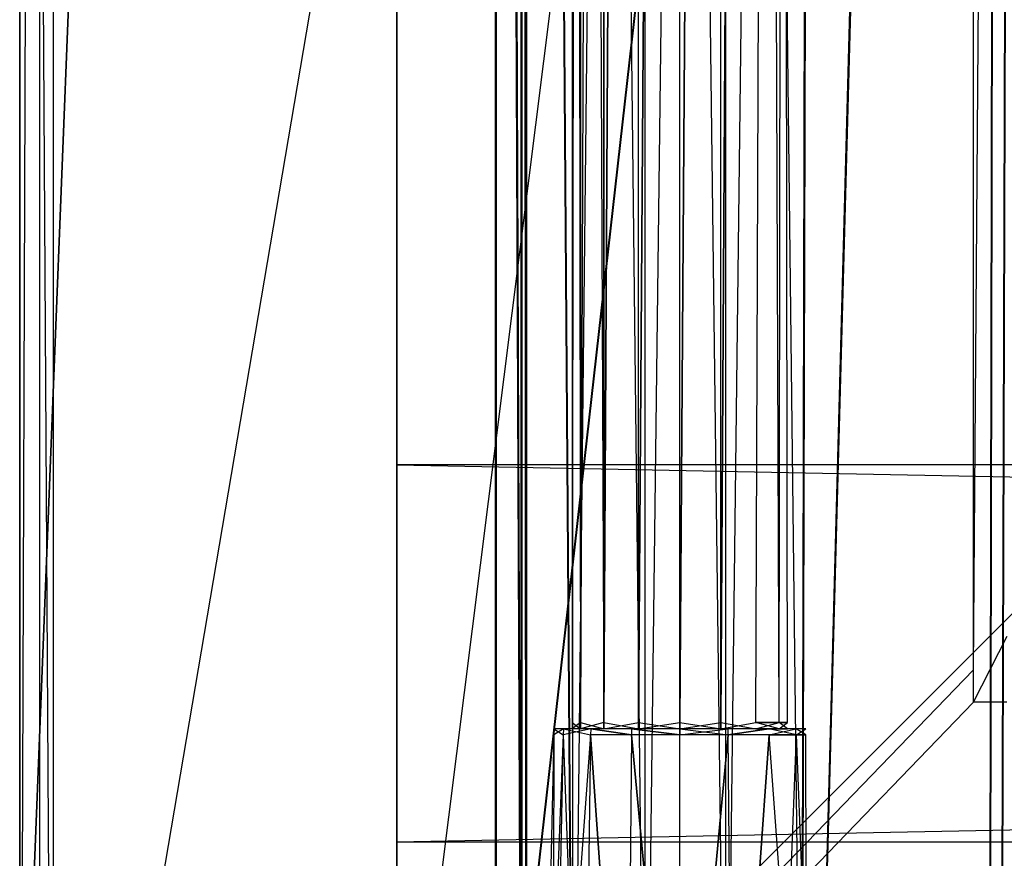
# Model space of a CAD drawing. Extents: x -1 to 0, y -0.5 to 0.
# Tile 2 of 28: x -1 to -0.9504, y -0.4598 to -0.4176. Entities that reach past the tile are written whole.
import ezdxf

# ---------------------------------------------------------------- set-up
doc = ezdxf.new("R2010")
doc.units = 0
for name, color, linetype in [('L11_DRAWERBOX_LEGATO_REL_7_X_13', 7, 'CONTINUOUS'), ('L13_DRAWERBOX_LEGATO_REL_5_X_36', 7, 'CONTINUOUS'), ('L19_KORPUS_LEGATO_SE_X_190__Y_4', 7, 'CONTINUOUS'), ('L1_DRAWERBOX_LEGATO_SIP_7_X_365', 7, 'CONTINUOUS'), ('L20_KORPUS_LEGATO_BO_X_9620__Y_', 7, 'CONTINUOUS'), ('L22_KORPUS_LEGATO_3_N_B12700___', 7, 'CONTINUOUS'), ('L27_KORPUS_LEGATO_TV_X_9620__Y_', 7, 'CONTINUOUS'), ('L9_PLATTE_LEGATO_N_B12700__0___', 7, 'CONTINUOUS')]:
    doc.layers.add(name, color=color, linetype=linetype)

msp = doc.modelspace()

# ---------------------------------------------------------------- linework, layer by layer
at = {"layer": 'L11_DRAWERBOX_LEGATO_REL_7_X_13', "color": 8}
for points, invisible_edges in [([(-0.971757, -0.452987, 0.168674), (-0.972169, -0.143025, 0.1666), (-0.972169, -0.452987, 0.1666), (-0.971757, -0.452987, 0.168674)], 13), ([(-0.972169, -0.143025, 0.1666), (-0.971757, -0.452987, 0.168674), (-0.971757, -0.143025, 0.168674), (-0.972169, -0.143025, 0.1666)], 14), ([(-0.972169, -0.452987, 0.1666), (-0.971757, -0.143025, 0.164526), (-0.971757, -0.452987, 0.164526), (-0.972169, -0.452987, 0.1666)], 13), ([(-0.971757, -0.143025, 0.164526), (-0.972169, -0.452987, 0.1666), (-0.972169, -0.143025, 0.1666), (-0.971757, -0.143025, 0.164526)], 14), ([(-0.970582, -0.452987, 0.170432), (-0.971757, -0.143025, 0.168674), (-0.971757, -0.452987, 0.168674), (-0.970582, -0.452987, 0.170432)], 13), ([(-0.971757, -0.143025, 0.168674), (-0.970582, -0.452987, 0.170432), (-0.970582, -0.143025, 0.170432), (-0.971757, -0.143025, 0.168674)], 14), ([(-0.971757, -0.452987, 0.164526), (-0.970582, -0.143025, 0.162768), (-0.970582, -0.452987, 0.162768), (-0.971757, -0.452987, 0.164526)], 13), ([(-0.970582, -0.143025, 0.162768), (-0.971757, -0.452987, 0.164526), (-0.971757, -0.143025, 0.164526), (-0.970582, -0.143025, 0.162768)], 14), ([(-0.970582, -0.452987, 0.170432), (-0.968824, -0.143025, 0.171607), (-0.970582, -0.143025, 0.170432), (-0.970582, -0.452987, 0.170432)], 13), ([(-0.968824, -0.143025, 0.171607), (-0.970582, -0.452987, 0.170432), (-0.968824, -0.452987, 0.171607), (-0.968824, -0.143025, 0.171607)], 14), ([(-0.968824, -0.143025, 0.161593), (-0.970582, -0.452987, 0.162768), (-0.970582, -0.143025, 0.162768), (-0.968824, -0.143025, 0.161593)], 13), ([(-0.970582, -0.452987, 0.162768), (-0.968824, -0.143025, 0.161593), (-0.968824, -0.452987, 0.161593), (-0.970582, -0.452987, 0.162768)], 14), ([(-0.968824, -0.452987, 0.171607), (-0.96675, -0.143025, 0.172019), (-0.968824, -0.143025, 0.171607), (-0.968824, -0.452987, 0.171607)], 13), ([(-0.96675, -0.143025, 0.172019), (-0.968824, -0.452987, 0.171607), (-0.96675, -0.452987, 0.172019), (-0.96675, -0.143025, 0.172019)], 14), ([(-0.96675, -0.143025, 0.161181), (-0.968824, -0.452987, 0.161593), (-0.968824, -0.143025, 0.161593), (-0.96675, -0.143025, 0.161181)], 13), ([(-0.968824, -0.452987, 0.161593), (-0.96675, -0.143025, 0.161181), (-0.96675, -0.452987, 0.161181), (-0.968824, -0.452987, 0.161593)], 14), ([(-0.964676, -0.143025, 0.161593), (-0.96675, -0.452987, 0.161181), (-0.96675, -0.143025, 0.161181), (-0.964676, -0.143025, 0.161593)], 13), ([(-0.96675, -0.452987, 0.161181), (-0.964676, -0.143025, 0.161593), (-0.964676, -0.452987, 0.161593), (-0.96675, -0.452987, 0.161181)], 14), ([(-0.96675, -0.452987, 0.172019), (-0.964676, -0.143025, 0.171607), (-0.96675, -0.143025, 0.172019), (-0.96675, -0.452987, 0.172019)], 13), ([(-0.964676, -0.143025, 0.171607), (-0.96675, -0.452987, 0.172019), (-0.964676, -0.452987, 0.171607), (-0.964676, -0.143025, 0.171607)], 14), ([(-0.962918, -0.143025, 0.162768), (-0.964676, -0.452987, 0.161593), (-0.964676, -0.143025, 0.161593), (-0.962918, -0.143025, 0.162768)], 13), ([(-0.964676, -0.452987, 0.161593), (-0.962918, -0.143025, 0.162768), (-0.962918, -0.452987, 0.162768), (-0.964676, -0.452987, 0.161593)], 14), ([(-0.964676, -0.452987, 0.171607), (-0.962918, -0.143025, 0.170432), (-0.964676, -0.143025, 0.171607), (-0.964676, -0.452987, 0.171607)], 13), ([(-0.962918, -0.143025, 0.170432), (-0.964676, -0.452987, 0.171607), (-0.962918, -0.452987, 0.170432), (-0.962918, -0.143025, 0.170432)], 14), ([(-0.962918, -0.143025, 0.162768), (-0.961743, -0.452987, 0.164526), (-0.962918, -0.452987, 0.162768), (-0.962918, -0.143025, 0.162768)], 13), ([(-0.961743, -0.452987, 0.164526), (-0.962918, -0.143025, 0.162768), (-0.961743, -0.143025, 0.164526), (-0.961743, -0.452987, 0.164526)], 14), ([(-0.961743, -0.143025, 0.168674), (-0.962918, -0.452987, 0.170432), (-0.961743, -0.452987, 0.168674), (-0.961743, -0.143025, 0.168674)], 13), ([(-0.962918, -0.452987, 0.170432), (-0.961743, -0.143025, 0.168674), (-0.962918, -0.143025, 0.170432), (-0.962918, -0.452987, 0.170432)], 14), ([(-0.961743, -0.143025, 0.164526), (-0.961331, -0.452987, 0.1666), (-0.961743, -0.452987, 0.164526), (-0.961743, -0.143025, 0.164526)], 13), ([(-0.961331, -0.452987, 0.1666), (-0.961743, -0.143025, 0.164526), (-0.961331, -0.143025, 0.1666), (-0.961331, -0.452987, 0.1666)], 14), ([(-0.961331, -0.143025, 0.1666), (-0.961743, -0.452987, 0.168674), (-0.961331, -0.452987, 0.1666), (-0.961331, -0.143025, 0.1666)], 13), ([(-0.961743, -0.452987, 0.168674), (-0.961331, -0.143025, 0.1666), (-0.961743, -0.143025, 0.168674), (-0.961743, -0.452987, 0.168674)], 14), ([(-0.972169, -0.4533, 0.1666), (-0.971757, -0.452987, 0.164526), (-0.971757, -0.4533, 0.164526), (-0.972169, -0.4533, 0.1666)], 13), ([(-0.971757, -0.452987, 0.164526), (-0.972169, -0.4533, 0.1666), (-0.972169, -0.452987, 0.1666), (-0.971757, -0.452987, 0.164526)], 14), ([(-0.971757, -0.4533, 0.168674), (-0.972169, -0.452987, 0.1666), (-0.972169, -0.4533, 0.1666), (-0.971757, -0.4533, 0.168674)], 13), ([(-0.972169, -0.452987, 0.1666), (-0.971757, -0.4533, 0.168674), (-0.971757, -0.452987, 0.168674), (-0.972169, -0.452987, 0.1666)], 14), ([(-0.971757, -0.4533, 0.164526), (-0.970582, -0.452987, 0.162768), (-0.970582, -0.4533, 0.162768), (-0.971757, -0.4533, 0.164526)], 13), ([(-0.970582, -0.452987, 0.162768), (-0.971757, -0.4533, 0.164526), (-0.971757, -0.452987, 0.164526), (-0.970582, -0.452987, 0.162768)], 14), ([(-0.970582, -0.4533, 0.170432), (-0.971757, -0.452987, 0.168674), (-0.971757, -0.4533, 0.168674), (-0.970582, -0.4533, 0.170432)], 13), ([(-0.971757, -0.452987, 0.168674), (-0.970582, -0.4533, 0.170432), (-0.970582, -0.452987, 0.170432), (-0.971757, -0.452987, 0.168674)], 14), ([(-0.968824, -0.452987, 0.161593), (-0.970582, -0.4533, 0.162768), (-0.970582, -0.452987, 0.162768), (-0.968824, -0.452987, 0.161593)], 13), ([(-0.970582, -0.4533, 0.162768), (-0.968824, -0.452987, 0.161593), (-0.968824, -0.4533, 0.161593), (-0.970582, -0.4533, 0.162768)], 14), ([(-0.968824, -0.4533, 0.171607), (-0.970582, -0.452987, 0.170432), (-0.970582, -0.4533, 0.170432), (-0.968824, -0.4533, 0.171607)], 13), ([(-0.970582, -0.452987, 0.170432), (-0.968824, -0.4533, 0.171607), (-0.968824, -0.452987, 0.171607), (-0.970582, -0.452987, 0.170432)], 14), ([(-0.96675, -0.452987, 0.161181), (-0.968824, -0.4533, 0.161593), (-0.968824, -0.452987, 0.161593), (-0.96675, -0.452987, 0.161181)], 13), ([(-0.968824, -0.4533, 0.161593), (-0.96675, -0.452987, 0.161181), (-0.96675, -0.4533, 0.161181), (-0.968824, -0.4533, 0.161593)], 14), ([(-0.96675, -0.4533, 0.172019), (-0.968824, -0.452987, 0.171607), (-0.968824, -0.4533, 0.171607), (-0.96675, -0.4533, 0.172019)], 13), ([(-0.968824, -0.452987, 0.171607), (-0.96675, -0.4533, 0.172019), (-0.96675, -0.452987, 0.172019), (-0.968824, -0.452987, 0.171607)], 14), ([(-0.964676, -0.4533, 0.171607), (-0.96675, -0.452987, 0.172019), (-0.96675, -0.4533, 0.172019), (-0.964676, -0.4533, 0.171607)], 13), ([(-0.96675, -0.452987, 0.172019), (-0.964676, -0.4533, 0.171607), (-0.964676, -0.452987, 0.171607), (-0.96675, -0.452987, 0.172019)], 14), ([(-0.964676, -0.452987, 0.161593), (-0.96675, -0.4533, 0.161181), (-0.96675, -0.452987, 0.161181), (-0.964676, -0.452987, 0.161593)], 13), ([(-0.96675, -0.4533, 0.161181), (-0.964676, -0.452987, 0.161593), (-0.964676, -0.4533, 0.161593), (-0.96675, -0.4533, 0.161181)], 14), ([(-0.962918, -0.4533, 0.170432), (-0.964676, -0.452987, 0.171607), (-0.964676, -0.4533, 0.171607), (-0.962918, -0.4533, 0.170432)], 13), ([(-0.964676, -0.452987, 0.171607), (-0.962918, -0.4533, 0.170432), (-0.962918, -0.452987, 0.170432), (-0.964676, -0.452987, 0.171607)], 14), ([(-0.962918, -0.452987, 0.162768), (-0.964676, -0.4533, 0.161593), (-0.964676, -0.452987, 0.161593), (-0.962918, -0.452987, 0.162768)], 13), ([(-0.964676, -0.4533, 0.161593), (-0.962918, -0.452987, 0.162768), (-0.962918, -0.4533, 0.162768), (-0.964676, -0.4533, 0.161593)], 14), ([(-0.961743, -0.452987, 0.168674), (-0.962918, -0.4533, 0.170432), (-0.961743, -0.4533, 0.168674), (-0.961743, -0.452987, 0.168674)], 13), ([(-0.962918, -0.4533, 0.170432), (-0.961743, -0.452987, 0.168674), (-0.962918, -0.452987, 0.170432), (-0.962918, -0.4533, 0.170432)], 14), ([(-0.962918, -0.452987, 0.162768), (-0.961743, -0.4533, 0.164526), (-0.962918, -0.4533, 0.162768), (-0.962918, -0.452987, 0.162768)], 13), ([(-0.961743, -0.4533, 0.164526), (-0.962918, -0.452987, 0.162768), (-0.961743, -0.452987, 0.164526), (-0.961743, -0.4533, 0.164526)], 14), ([(-0.961331, -0.452987, 0.1666), (-0.961743, -0.4533, 0.168674), (-0.961331, -0.4533, 0.1666), (-0.961331, -0.452987, 0.1666)], 13), ([(-0.961743, -0.4533, 0.168674), (-0.961331, -0.452987, 0.1666), (-0.961743, -0.452987, 0.168674), (-0.961743, -0.4533, 0.168674)], 14), ([(-0.961743, -0.452987, 0.164526), (-0.961331, -0.4533, 0.1666), (-0.961743, -0.4533, 0.164526), (-0.961743, -0.452987, 0.164526)], 13), ([(-0.961331, -0.4533, 0.1666), (-0.961743, -0.452987, 0.164526), (-0.961331, -0.452987, 0.1666), (-0.961331, -0.4533, 0.1666)], 14), ([(-0.973159, -0.4798, 0.169255), (-0.973103, -0.453606, 0.1666), (-0.973687, -0.4798, 0.1666), (-0.973159, -0.4798, 0.169255)], 13), ([(-0.973687, -0.4798, 0.1666), (-0.97262, -0.453606, 0.164169), (-0.973159, -0.4798, 0.163945), (-0.973687, -0.4798, 0.1666)], 13), ([(-0.97262, -0.453606, 0.164169), (-0.973687, -0.4798, 0.1666), (-0.973103, -0.453606, 0.1666), (-0.97262, -0.453606, 0.164169)], 14), ([(-0.973103, -0.453606, 0.1666), (-0.973159, -0.4798, 0.169255), (-0.97262, -0.453606, 0.169031), (-0.973103, -0.453606, 0.1666)], 14), ([(-0.971655, -0.4798, 0.171505), (-0.97262, -0.453606, 0.169031), (-0.973159, -0.4798, 0.169255), (-0.971655, -0.4798, 0.171505)], 13), ([(-0.973159, -0.4798, 0.163945), (-0.971242, -0.453606, 0.162107), (-0.971655, -0.4798, 0.161695), (-0.973159, -0.4798, 0.163945)], 13), ([(-0.971242, -0.453606, 0.162107), (-0.973159, -0.4798, 0.163945), (-0.97262, -0.453606, 0.164169), (-0.971242, -0.453606, 0.162107)], 14), ([(-0.973103, -0.453606, 0.1666), (-0.972613, -0.4533, 0.164171), (-0.97262, -0.453606, 0.164169), (-0.973103, -0.453606, 0.1666)], 13), ([(-0.972613, -0.4533, 0.164171), (-0.973103, -0.453606, 0.1666), (-0.973097, -0.4533, 0.1666), (-0.972613, -0.4533, 0.164171)], 14), ([(-0.97262, -0.453606, 0.169031), (-0.973097, -0.4533, 0.1666), (-0.973103, -0.453606, 0.1666), (-0.97262, -0.453606, 0.169031)], 13), ([(-0.973097, -0.4533, 0.1666), (-0.971757, -0.4533, 0.164526), (-0.972613, -0.4533, 0.164171), (-0.973097, -0.4533, 0.1666)], 13), ([(-0.971757, -0.4533, 0.164526), (-0.973097, -0.4533, 0.1666), (-0.972169, -0.4533, 0.1666), (-0.971757, -0.4533, 0.164526)], 14), ([(-0.972613, -0.4533, 0.169029), (-0.972169, -0.4533, 0.1666), (-0.973097, -0.4533, 0.1666), (-0.972613, -0.4533, 0.169029)], 13), ([(-0.973097, -0.4533, 0.1666), (-0.97262, -0.453606, 0.169031), (-0.972613, -0.4533, 0.169029), (-0.973097, -0.4533, 0.1666)], 14), ([(-0.97262, -0.453606, 0.164169), (-0.971238, -0.4533, 0.162112), (-0.971242, -0.453606, 0.162107), (-0.97262, -0.453606, 0.164169)], 13), ([(-0.971238, -0.4533, 0.162112), (-0.97262, -0.453606, 0.164169), (-0.972613, -0.4533, 0.164171), (-0.971238, -0.4533, 0.162112)], 14), ([(-0.971242, -0.453606, 0.171093), (-0.972613, -0.4533, 0.169029), (-0.97262, -0.453606, 0.169031), (-0.971242, -0.453606, 0.171093)], 13), ([(-0.97262, -0.453606, 0.169031), (-0.971655, -0.4798, 0.171505), (-0.971242, -0.453606, 0.171093), (-0.97262, -0.453606, 0.169031)], 14), ([(-0.972613, -0.4533, 0.169029), (-0.970582, -0.4533, 0.170432), (-0.971757, -0.4533, 0.168674), (-0.972613, -0.4533, 0.169029)], 13), ([(-0.970582, -0.4533, 0.170432), (-0.972613, -0.4533, 0.169029), (-0.971238, -0.4533, 0.171088), (-0.970582, -0.4533, 0.170432)], 14), ([(-0.972613, -0.4533, 0.164171), (-0.970582, -0.4533, 0.162768), (-0.971238, -0.4533, 0.162112), (-0.972613, -0.4533, 0.164171)], 13), ([(-0.970582, -0.4533, 0.162768), (-0.972613, -0.4533, 0.164171), (-0.971757, -0.4533, 0.164526), (-0.970582, -0.4533, 0.162768)], 14), ([(-0.972169, -0.4533, 0.1666), (-0.972613, -0.4533, 0.169029), (-0.971757, -0.4533, 0.168674), (-0.972169, -0.4533, 0.1666)], 14), ([(-0.972613, -0.4533, 0.169029), (-0.971242, -0.453606, 0.171093), (-0.971238, -0.4533, 0.171088), (-0.972613, -0.4533, 0.169029)], 14), ([(-0.969405, -0.4798, 0.173009), (-0.971242, -0.453606, 0.171093), (-0.971655, -0.4798, 0.171505), (-0.969405, -0.4798, 0.173009)], 13), ([(-0.971242, -0.453606, 0.162107), (-0.969405, -0.4798, 0.160191), (-0.971655, -0.4798, 0.161695), (-0.971242, -0.453606, 0.162107)], 13), ([(-0.971238, -0.4533, 0.162112), (-0.969181, -0.453606, 0.16073), (-0.971242, -0.453606, 0.162107), (-0.971238, -0.4533, 0.162112)], 13), ([(-0.969181, -0.453606, 0.17247), (-0.971238, -0.4533, 0.171088), (-0.971242, -0.453606, 0.171093), (-0.969181, -0.453606, 0.17247)], 13), ([(-0.971242, -0.453606, 0.171093), (-0.969405, -0.4798, 0.173009), (-0.969181, -0.453606, 0.17247), (-0.971242, -0.453606, 0.171093)], 14), ([(-0.969405, -0.4798, 0.160191), (-0.971242, -0.453606, 0.162107), (-0.969181, -0.453606, 0.16073), (-0.969405, -0.4798, 0.160191)], 14), ([(-0.971238, -0.4533, 0.171088), (-0.968824, -0.4533, 0.171607), (-0.970582, -0.4533, 0.170432), (-0.971238, -0.4533, 0.171088)], 13), ([(-0.968824, -0.4533, 0.171607), (-0.971238, -0.4533, 0.171088), (-0.969179, -0.4533, 0.172464), (-0.968824, -0.4533, 0.171607)], 14), ([(-0.971238, -0.4533, 0.162112), (-0.968824, -0.4533, 0.161593), (-0.969179, -0.4533, 0.160736), (-0.971238, -0.4533, 0.162112)], 13), ([(-0.968824, -0.4533, 0.161593), (-0.971238, -0.4533, 0.162112), (-0.970582, -0.4533, 0.162768), (-0.968824, -0.4533, 0.161593)], 14), ([(-0.969181, -0.453606, 0.16073), (-0.971238, -0.4533, 0.162112), (-0.969179, -0.4533, 0.160736), (-0.969181, -0.453606, 0.16073)], 14), ([(-0.971238, -0.4533, 0.171088), (-0.969181, -0.453606, 0.17247), (-0.969179, -0.4533, 0.172464), (-0.971238, -0.4533, 0.171088)], 14), ([(-0.969181, -0.453606, 0.16073), (-0.96675, -0.4798, 0.159663), (-0.969405, -0.4798, 0.160191), (-0.969181, -0.453606, 0.16073)], 13), ([(-0.96675, -0.4798, 0.173537), (-0.969181, -0.453606, 0.17247), (-0.969405, -0.4798, 0.173009), (-0.96675, -0.4798, 0.173537)], 13), ([(-0.96675, -0.453606, 0.172953), (-0.969179, -0.4533, 0.172464), (-0.969181, -0.453606, 0.17247), (-0.96675, -0.453606, 0.172953)], 13), ([(-0.969179, -0.4533, 0.160736), (-0.96675, -0.453606, 0.160247), (-0.969181, -0.453606, 0.16073), (-0.969179, -0.4533, 0.160736)], 13), ([(-0.96675, -0.4798, 0.159663), (-0.969181, -0.453606, 0.16073), (-0.96675, -0.453606, 0.160247), (-0.96675, -0.4798, 0.159663)], 14), ([(-0.969181, -0.453606, 0.17247), (-0.96675, -0.4798, 0.173537), (-0.96675, -0.453606, 0.172953), (-0.969181, -0.453606, 0.17247)], 14), ([(-0.969179, -0.4533, 0.160736), (-0.96675, -0.4533, 0.161181), (-0.96675, -0.4533, 0.160253), (-0.969179, -0.4533, 0.160736)], 13), ([(-0.96675, -0.4533, 0.161181), (-0.969179, -0.4533, 0.160736), (-0.968824, -0.4533, 0.161593), (-0.96675, -0.4533, 0.161181)], 14), ([(-0.969179, -0.4533, 0.172464), (-0.96675, -0.4533, 0.172019), (-0.968824, -0.4533, 0.171607), (-0.969179, -0.4533, 0.172464)], 13), ([(-0.96675, -0.4533, 0.172019), (-0.969179, -0.4533, 0.172464), (-0.96675, -0.4533, 0.172947), (-0.96675, -0.4533, 0.172019)], 14), ([(-0.969179, -0.4533, 0.172464), (-0.96675, -0.453606, 0.172953), (-0.96675, -0.4533, 0.172947), (-0.969179, -0.4533, 0.172464)], 14), ([(-0.96675, -0.453606, 0.160247), (-0.969179, -0.4533, 0.160736), (-0.96675, -0.4533, 0.160253), (-0.96675, -0.453606, 0.160247)], 14), ([(-0.96675, -0.4533, 0.161181), (-0.964321, -0.4533, 0.160736), (-0.96675, -0.4533, 0.160253), (-0.96675, -0.4533, 0.161181)], 13), ([(-0.964321, -0.4533, 0.160736), (-0.96675, -0.4533, 0.161181), (-0.964676, -0.4533, 0.161593), (-0.964321, -0.4533, 0.160736)], 14), ([(-0.96675, -0.4533, 0.172019), (-0.964321, -0.4533, 0.172464), (-0.964676, -0.4533, 0.171607), (-0.96675, -0.4533, 0.172019)], 13), ([(-0.964321, -0.4533, 0.172464), (-0.96675, -0.4533, 0.172019), (-0.96675, -0.4533, 0.172947), (-0.964321, -0.4533, 0.172464)], 14), ([(-0.964318, -0.453606, 0.17247), (-0.96675, -0.4533, 0.172947), (-0.96675, -0.453606, 0.172953), (-0.964318, -0.453606, 0.17247)], 13), ([(-0.96675, -0.4533, 0.172947), (-0.964318, -0.453606, 0.17247), (-0.964321, -0.4533, 0.172464), (-0.96675, -0.4533, 0.172947)], 14), ([(-0.964321, -0.4533, 0.160736), (-0.96675, -0.453606, 0.160247), (-0.96675, -0.4533, 0.160253), (-0.964321, -0.4533, 0.160736)], 13), ([(-0.96675, -0.453606, 0.160247), (-0.964321, -0.4533, 0.160736), (-0.964318, -0.453606, 0.16073), (-0.96675, -0.453606, 0.160247)], 14), ([(-0.964318, -0.453606, 0.16073), (-0.96675, -0.4798, 0.159663), (-0.96675, -0.453606, 0.160247), (-0.964318, -0.453606, 0.16073)], 13), ([(-0.96675, -0.4798, 0.159663), (-0.964318, -0.453606, 0.16073), (-0.964095, -0.4798, 0.160191), (-0.96675, -0.4798, 0.159663)], 14), ([(-0.96675, -0.4798, 0.173537), (-0.964318, -0.453606, 0.17247), (-0.96675, -0.453606, 0.172953), (-0.96675, -0.4798, 0.173537)], 13), ([(-0.964318, -0.453606, 0.17247), (-0.96675, -0.4798, 0.173537), (-0.964095, -0.4798, 0.173009), (-0.964318, -0.453606, 0.17247)], 14), ([(-0.964676, -0.4533, 0.161593), (-0.962262, -0.4533, 0.162112), (-0.964321, -0.4533, 0.160736), (-0.964676, -0.4533, 0.161593)], 13), ([(-0.962262, -0.4533, 0.162112), (-0.964676, -0.4533, 0.161593), (-0.962918, -0.4533, 0.162768), (-0.962262, -0.4533, 0.162112)], 14), ([(-0.964676, -0.4533, 0.171607), (-0.962262, -0.4533, 0.171088), (-0.962918, -0.4533, 0.170432), (-0.964676, -0.4533, 0.171607)], 13), ([(-0.962262, -0.4533, 0.171088), (-0.964676, -0.4533, 0.171607), (-0.964321, -0.4533, 0.172464), (-0.962262, -0.4533, 0.171088)], 14), ([(-0.964318, -0.453606, 0.17247), (-0.962262, -0.4533, 0.171088), (-0.964321, -0.4533, 0.172464), (-0.964318, -0.453606, 0.17247)], 13), ([(-0.962262, -0.4533, 0.162112), (-0.964318, -0.453606, 0.16073), (-0.964321, -0.4533, 0.160736), (-0.962262, -0.4533, 0.162112)], 13), ([(-0.962262, -0.4533, 0.171088), (-0.964318, -0.453606, 0.17247), (-0.962257, -0.453606, 0.171093), (-0.962262, -0.4533, 0.171088)], 14), ([(-0.964318, -0.453606, 0.16073), (-0.962262, -0.4533, 0.162112), (-0.962257, -0.453606, 0.162107), (-0.964318, -0.453606, 0.16073)], 14), ([(-0.962257, -0.453606, 0.162107), (-0.964095, -0.4798, 0.160191), (-0.964318, -0.453606, 0.16073), (-0.962257, -0.453606, 0.162107)], 13), ([(-0.964095, -0.4798, 0.173009), (-0.962257, -0.453606, 0.171093), (-0.964318, -0.453606, 0.17247), (-0.964095, -0.4798, 0.173009)], 13), ([(-0.964095, -0.4798, 0.160191), (-0.962257, -0.453606, 0.162107), (-0.961844, -0.4798, 0.161695), (-0.964095, -0.4798, 0.160191)], 14), ([(-0.962257, -0.453606, 0.171093), (-0.964095, -0.4798, 0.173009), (-0.961844, -0.4798, 0.171505), (-0.962257, -0.453606, 0.171093)], 14), ([(-0.962918, -0.4533, 0.162768), (-0.960886, -0.4533, 0.164171), (-0.962262, -0.4533, 0.162112), (-0.962918, -0.4533, 0.162768)], 13), ([(-0.960886, -0.4533, 0.164171), (-0.962918, -0.4533, 0.162768), (-0.961743, -0.4533, 0.164526), (-0.960886, -0.4533, 0.164171)], 14), ([(-0.962918, -0.4533, 0.170432), (-0.960886, -0.4533, 0.169029), (-0.961743, -0.4533, 0.168674), (-0.962918, -0.4533, 0.170432)], 13), ([(-0.960886, -0.4533, 0.169029), (-0.962918, -0.4533, 0.170432), (-0.962262, -0.4533, 0.171088), (-0.960886, -0.4533, 0.169029)], 14), ([(-0.962262, -0.4533, 0.162112), (-0.96088, -0.453606, 0.164169), (-0.962257, -0.453606, 0.162107), (-0.962262, -0.4533, 0.162112)], 13), ([(-0.96088, -0.453606, 0.164169), (-0.962262, -0.4533, 0.162112), (-0.960886, -0.4533, 0.164171), (-0.96088, -0.453606, 0.164169)], 14), ([(-0.962257, -0.453606, 0.171093), (-0.960886, -0.4533, 0.169029), (-0.962262, -0.4533, 0.171088), (-0.962257, -0.453606, 0.171093)], 14), ([(-0.960886, -0.4533, 0.169029), (-0.962257, -0.453606, 0.171093), (-0.96088, -0.453606, 0.169031), (-0.960886, -0.4533, 0.169029)], 13), ([(-0.961844, -0.4798, 0.171505), (-0.96088, -0.453606, 0.169031), (-0.962257, -0.453606, 0.171093), (-0.961844, -0.4798, 0.171505)], 14), ([(-0.962257, -0.453606, 0.162107), (-0.96034, -0.4798, 0.163945), (-0.961844, -0.4798, 0.161695), (-0.962257, -0.453606, 0.162107)], 13), ([(-0.96034, -0.4798, 0.163945), (-0.962257, -0.453606, 0.162107), (-0.96088, -0.453606, 0.164169), (-0.96034, -0.4798, 0.163945)], 14), ([(-0.96088, -0.453606, 0.169031), (-0.961844, -0.4798, 0.171505), (-0.96034, -0.4798, 0.169255), (-0.96088, -0.453606, 0.169031)], 13), ([(-0.961743, -0.4533, 0.164526), (-0.960403, -0.4533, 0.1666), (-0.960886, -0.4533, 0.164171), (-0.961743, -0.4533, 0.164526)], 13), ([(-0.960403, -0.4533, 0.1666), (-0.961743, -0.4533, 0.164526), (-0.961331, -0.4533, 0.1666), (-0.960403, -0.4533, 0.1666)], 14), ([(-0.961743, -0.4533, 0.168674), (-0.960403, -0.4533, 0.1666), (-0.961331, -0.4533, 0.1666), (-0.961743, -0.4533, 0.168674)], 13), ([(-0.960403, -0.4533, 0.1666), (-0.961743, -0.4533, 0.168674), (-0.960886, -0.4533, 0.169029), (-0.960403, -0.4533, 0.1666)], 14), ([(-0.960886, -0.4533, 0.164171), (-0.960396, -0.453606, 0.1666), (-0.96088, -0.453606, 0.164169), (-0.960886, -0.4533, 0.164171)], 13), ([(-0.960396, -0.453606, 0.1666), (-0.960886, -0.4533, 0.164171), (-0.960403, -0.4533, 0.1666), (-0.960396, -0.453606, 0.1666)], 14), ([(-0.96088, -0.453606, 0.169031), (-0.960403, -0.4533, 0.1666), (-0.960886, -0.4533, 0.169029), (-0.96088, -0.453606, 0.169031)], 14), ([(-0.960403, -0.4533, 0.1666), (-0.96088, -0.453606, 0.169031), (-0.960396, -0.453606, 0.1666), (-0.960403, -0.4533, 0.1666)], 13), ([(-0.96034, -0.4798, 0.169255), (-0.960396, -0.453606, 0.1666), (-0.96088, -0.453606, 0.169031), (-0.96034, -0.4798, 0.169255)], 14), ([(-0.96088, -0.453606, 0.164169), (-0.959812, -0.4798, 0.1666), (-0.96034, -0.4798, 0.163945), (-0.96088, -0.453606, 0.164169)], 13), ([(-0.959812, -0.4798, 0.1666), (-0.96088, -0.453606, 0.164169), (-0.960396, -0.453606, 0.1666), (-0.959812, -0.4798, 0.1666)], 14), ([(-0.960396, -0.453606, 0.1666), (-0.96034, -0.4798, 0.169255), (-0.959812, -0.4798, 0.1666), (-0.960396, -0.453606, 0.1666)], 13)]:
    msp.add_3dface(points, dxfattribs=dict(at, invisible_edges=invisible_edges))
at = {"layer": 'L13_DRAWERBOX_LEGATO_REL_5_X_36', "color": 8}
for points, invisible_edges in [([(-0.939515, -0.1555, 0.032), (-0.976, -0.4795, 0.032), (-0.976, -0.1555, 0.032), (-0.939515, -0.1555, 0.032)], 13), ([(-0.976, -0.4795, 0.032), (-0.939515, -0.1555, 0.032), (-0.939515, -0.4795, 0.032), (-0.976, -0.4795, 0.032)], 14), ([(-0.974714, -0.4795, 0.10758), (-0.976, -0.1555, 0.032), (-0.976, -0.4795, 0.032), (-0.974714, -0.4795, 0.10758)], 13), ([(-0.976, -0.1555, 0.032), (-0.974714, -0.4795, 0.10758), (-0.974714, -0.1555, 0.10758), (-0.976, -0.1555, 0.032)], 14), ([(-0.974467, -0.4795, 0.110955), (-0.974714, -0.1555, 0.10758), (-0.974714, -0.4795, 0.10758), (-0.974467, -0.4795, 0.110955)], 13), ([(-0.974714, -0.1555, 0.10758), (-0.974467, -0.4795, 0.110955), (-0.974467, -0.1555, 0.110955), (-0.974714, -0.1555, 0.10758)], 14), ([(-0.97212, -0.4795, 0.114232), (-0.974467, -0.1555, 0.110955), (-0.974467, -0.4795, 0.110955), (-0.97212, -0.4795, 0.114232)], 13), ([(-0.974467, -0.1555, 0.110955), (-0.97212, -0.4795, 0.114232), (-0.97212, -0.1555, 0.114232), (-0.974467, -0.1555, 0.110955)], 14), ([(-0.97212, -0.4795, 0.114232), (-0.968474, -0.1555, 0.115948), (-0.97212, -0.1555, 0.114232), (-0.97212, -0.4795, 0.114232)], 13), ([(-0.968474, -0.1555, 0.115948), (-0.97212, -0.4795, 0.114232), (-0.968474, -0.4795, 0.115948), (-0.968474, -0.1555, 0.115948)], 14), ([(-0.968474, -0.4795, 0.115948), (-0.964411, -0.1555, 0.115998), (-0.968474, -0.1555, 0.115948), (-0.968474, -0.4795, 0.115948)], 13), ([(-0.964411, -0.1555, 0.115998), (-0.968474, -0.4795, 0.115948), (-0.964411, -0.4795, 0.115998), (-0.964411, -0.1555, 0.115998)], 14), ([(-0.964411, -0.4795, 0.115998), (-0.960572, -0.1555, 0.114666), (-0.964411, -0.1555, 0.115998), (-0.964411, -0.4795, 0.115998)], 13), ([(-0.960572, -0.1555, 0.114666), (-0.964411, -0.4795, 0.115998), (-0.960572, -0.4795, 0.114666), (-0.960572, -0.1555, 0.114666)], 14), ([(-0.95982, -0.1555, 0.113598), (-0.960572, -0.4795, 0.114666), (-0.95982, -0.4795, 0.113598), (-0.95982, -0.1555, 0.113598)], 13), ([(-0.960572, -0.4795, 0.114666), (-0.95982, -0.1555, 0.113598), (-0.960572, -0.1555, 0.114666), (-0.960572, -0.4795, 0.114666)], 14), ([(-0.951111, -0.1555, 0.060646), (-0.95982, -0.4795, 0.113598), (-0.951111, -0.4795, 0.060646), (-0.951111, -0.1555, 0.060646)], 13), ([(-0.95982, -0.4795, 0.113598), (-0.951111, -0.1555, 0.060646), (-0.95982, -0.1555, 0.113598), (-0.95982, -0.4795, 0.113598)], 14), ([(-0.95053, -0.1555, 0.058607), (-0.951111, -0.4795, 0.060646), (-0.95053, -0.4795, 0.058607), (-0.95053, -0.1555, 0.058607)], 13), ([(-0.951111, -0.4795, 0.060646), (-0.95053, -0.1555, 0.058607), (-0.951111, -0.1555, 0.060646), (-0.951111, -0.4795, 0.060646)], 14), ([(-0.949568, -0.1555, 0.056719), (-0.95053, -0.4795, 0.058607), (-0.949568, -0.4795, 0.056719), (-0.949568, -0.1555, 0.056719)], 13), ([(-0.95053, -0.4795, 0.058607), (-0.949568, -0.1555, 0.056719), (-0.95053, -0.1555, 0.058607), (-0.95053, -0.4795, 0.058607)], 14)]:
    msp.add_3dface(points, dxfattribs=dict(at, invisible_edges=invisible_edges))
at = {"layer": 'L19_KORPUS_LEGATO_SE_X_190__Y_4', "color": 8}
for points, invisible_edges in [([(-1, -0.479, 0.51), (-0.981, 0, 0.51), (-1, 0, 0.51), (-1, -0.479, 0.51)], 13), ([(-0.981, 0, 0.51), (-1, -0.479, 0.51), (-0.981, -0.479, 0.51), (-0.981, 0, 0.51)], 14), ([(-0.981, 0), (-1, -0.479), (-1, 0), (-0.981, 0)], 13), ([(-1, -0.479), (-0.981, 0), (-0.981, -0.479), (-1, -0.479)], 14), ([(-1, -0.479, 0.51), (-1, 0), (-1, -0.479), (-1, -0.479, 0.51)], 13), ([(-1, 0), (-1, -0.479, 0.51), (-1, 0, 0.51), (-1, 0)], 14), ([(-0.981, 0), (-0.981, -0.479, 0.51), (-0.981, -0.479), (-0.981, 0)], 13), ([(-0.981, -0.479, 0.51), (-0.981, 0), (-0.981, 0, 0.51), (-0.981, -0.479, 0.51)], 14)]:
    msp.add_3dface(points, dxfattribs=dict(at, invisible_edges=invisible_edges))
at = {"layer": 'L1_DRAWERBOX_LEGATO_SIP_7_X_365', "color": 8}
for points, invisible_edges in [([(-0.939554, -0.1555, 0.382), (-0.976039, -0.4795, 0.382), (-0.976039, -0.1555, 0.382), (-0.939554, -0.1555, 0.382)], 13), ([(-0.976039, -0.4795, 0.382), (-0.939554, -0.1555, 0.382), (-0.939554, -0.4795, 0.382), (-0.976039, -0.4795, 0.382)], 14), ([(-0.974753, -0.4795, 0.45758), (-0.976039, -0.1555, 0.382), (-0.976039, -0.4795, 0.382), (-0.974753, -0.4795, 0.45758)], 13), ([(-0.976039, -0.1555, 0.382), (-0.974753, -0.4795, 0.45758), (-0.974753, -0.1555, 0.45758), (-0.976039, -0.1555, 0.382)], 14), ([(-0.974506, -0.4795, 0.460955), (-0.974753, -0.1555, 0.45758), (-0.974753, -0.4795, 0.45758), (-0.974506, -0.4795, 0.460955)], 13), ([(-0.974753, -0.1555, 0.45758), (-0.974506, -0.4795, 0.460955), (-0.974506, -0.1555, 0.460955), (-0.974753, -0.1555, 0.45758)], 14), ([(-0.972159, -0.4795, 0.464232), (-0.974506, -0.1555, 0.460955), (-0.974506, -0.4795, 0.460955), (-0.972159, -0.4795, 0.464232)], 13), ([(-0.974506, -0.1555, 0.460955), (-0.972159, -0.4795, 0.464232), (-0.972159, -0.1555, 0.464232), (-0.974506, -0.1555, 0.460955)], 14), ([(-0.968513, -0.4795, 0.465948), (-0.972159, -0.1555, 0.464232), (-0.972159, -0.4795, 0.464232), (-0.968513, -0.4795, 0.465948)], 13), ([(-0.972159, -0.1555, 0.464232), (-0.968513, -0.4795, 0.465948), (-0.968513, -0.1555, 0.465948), (-0.972159, -0.1555, 0.464232)], 14), ([(-0.96445, -0.4795, 0.465998), (-0.968513, -0.1555, 0.465948), (-0.968513, -0.4795, 0.465948), (-0.96445, -0.4795, 0.465998)], 13), ([(-0.968513, -0.1555, 0.465948), (-0.96445, -0.4795, 0.465998), (-0.96445, -0.1555, 0.465998), (-0.968513, -0.1555, 0.465948)], 14), ([(-0.960611, -0.4795, 0.464666), (-0.96445, -0.1555, 0.465998), (-0.96445, -0.4795, 0.465998), (-0.960611, -0.4795, 0.464666)], 13), ([(-0.96445, -0.1555, 0.465998), (-0.960611, -0.4795, 0.464666), (-0.960611, -0.1555, 0.464666), (-0.96445, -0.1555, 0.465998)], 14), ([(-0.959859, -0.1555, 0.463598), (-0.960611, -0.4795, 0.464666), (-0.959859, -0.4795, 0.463598), (-0.959859, -0.1555, 0.463598)], 13), ([(-0.960611, -0.4795, 0.464666), (-0.959859, -0.1555, 0.463598), (-0.960611, -0.1555, 0.464666), (-0.960611, -0.4795, 0.464666)], 14), ([(-0.95115, -0.1555, 0.410646), (-0.959859, -0.4795, 0.463598), (-0.95115, -0.4795, 0.410646), (-0.95115, -0.1555, 0.410646)], 13), ([(-0.959859, -0.4795, 0.463598), (-0.95115, -0.1555, 0.410646), (-0.959859, -0.1555, 0.463598), (-0.959859, -0.4795, 0.463598)], 14), ([(-0.950569, -0.1555, 0.408607), (-0.95115, -0.4795, 0.410646), (-0.950569, -0.4795, 0.408607), (-0.950569, -0.1555, 0.408607)], 13), ([(-0.95115, -0.4795, 0.410646), (-0.950569, -0.1555, 0.408607), (-0.95115, -0.1555, 0.410646), (-0.95115, -0.4795, 0.410646)], 14), ([(-0.949607, -0.1555, 0.406719), (-0.950569, -0.4795, 0.408607), (-0.949607, -0.4795, 0.406719), (-0.949607, -0.1555, 0.406719)], 13), ([(-0.950569, -0.4795, 0.408607), (-0.949607, -0.1555, 0.406719), (-0.950569, -0.1555, 0.408607), (-0.950569, -0.4795, 0.408607)], 14)]:
    msp.add_3dface(points, dxfattribs=dict(at, invisible_edges=invisible_edges))
at = {"layer": 'L20_KORPUS_LEGATO_BO_X_9620__Y_', "color": 8}
for points, invisible_edges in [([(-0.981, -0.4785, 0.02), (-0.981, -0.069, 0.001), (-0.981, -0.4785, 0.001), (-0.981, -0.4785, 0.02)], 13), ([(-0.981, -0.069, 0.001), (-0.981, -0.4785, 0.02), (-0.981, -0.069, 0.02), (-0.981, -0.069, 0.001)], 14), ([(-0.019, -0.4785, 0.02), (-0.981, -0.069, 0.02), (-0.981, -0.4785, 0.02), (-0.019, -0.4785, 0.02)], 13), ([(-0.981, -0.069, 0.02), (-0.019, -0.4785, 0.02), (-0.019, -0.069, 0.02), (-0.981, -0.069, 0.02)], 14), ([(-0.019, -0.069, 0.001), (-0.981, -0.4785, 0.001), (-0.981, -0.069, 0.001), (-0.019, -0.069, 0.001)], 13), ([(-0.981, -0.4785, 0.001), (-0.019, -0.069, 0.001), (-0.019, -0.4785, 0.001), (-0.981, -0.4785, 0.001)], 14)]:
    msp.add_3dface(points, dxfattribs=dict(at, invisible_edges=invisible_edges))
at = {"layer": 'L22_KORPUS_LEGATO_3_N_B12700___', "color": 8}
for points, invisible_edges in [([(-0.921, 0, 0.483), (-0.981, -0.4785, 0.483), (-0.981, 0, 0.483), (-0.921, 0, 0.483)], 10), ([(-0.981, -0.4785, 0.483), (-0.921, 0, 0.483), (-0.921, -0.4185, 0.483), (-0.981, -0.4785, 0.483)], 13), ([(-0.981, -0.4785, 0.502), (-0.981, 0, 0.483), (-0.981, -0.4785, 0.483), (-0.981, -0.4785, 0.502)], 13), ([(-0.981, 0, 0.483), (-0.981, -0.4785, 0.502), (-0.981, 0, 0.502), (-0.981, 0, 0.483)], 14), ([(-0.921, -0.4185, 0.502), (-0.981, 0, 0.502), (-0.981, -0.4785, 0.502), (-0.921, -0.4185, 0.502)], 13), ([(-0.981, 0, 0.502), (-0.921, -0.4185, 0.502), (-0.921, 0, 0.502), (-0.981, 0, 0.502)], 14), ([(-0.981, -0.4785, 0.483), (-0.921, -0.4185, 0.483), (-0.019, -0.4785, 0.483), (-0.981, -0.4785, 0.483)], 10), ([(-0.019, -0.4785, 0.502), (-0.921, -0.4185, 0.502), (-0.981, -0.4785, 0.502), (-0.019, -0.4785, 0.502)], 13)]:
    msp.add_3dface(points, dxfattribs=dict(at, invisible_edges=invisible_edges))
at = {"layer": 'L27_KORPUS_LEGATO_TV_X_9620__Y_', "color": 8}
for points, invisible_edges in [([(-0.981, -0.459, 0.37), (-0.981, -0.44, 0.3), (-0.981, -0.459, 0.3), (-0.981, -0.459, 0.37)], 13), ([(-0.981, -0.44, 0.3), (-0.981, -0.459, 0.37), (-0.981, -0.44, 0.37), (-0.981, -0.44, 0.3)], 14), ([(-0.981, -0.44, 0.3), (-0.019, -0.44, 0.37), (-0.019, -0.44, 0.3), (-0.981, -0.44, 0.3)], 13), ([(-0.019, -0.44, 0.37), (-0.981, -0.44, 0.3), (-0.981, -0.44, 0.37), (-0.019, -0.44, 0.37)], 14), ([(-0.019, -0.44, 0.3), (-0.981, -0.459, 0.3), (-0.981, -0.44, 0.3), (-0.019, -0.44, 0.3)], 13), ([(-0.981, -0.459, 0.3), (-0.019, -0.44, 0.3), (-0.019, -0.459, 0.3), (-0.981, -0.459, 0.3)], 14), ([(-0.019, -0.459, 0.37), (-0.981, -0.44, 0.37), (-0.981, -0.459, 0.37), (-0.019, -0.459, 0.37)], 13), ([(-0.981, -0.44, 0.37), (-0.019, -0.459, 0.37), (-0.019, -0.44, 0.37), (-0.981, -0.44, 0.37)], 14), ([(-0.019, -0.459, 0.37), (-0.981, -0.459, 0.3), (-0.019, -0.459, 0.3), (-0.019, -0.459, 0.37)], 13), ([(-0.981, -0.459, 0.3), (-0.019, -0.459, 0.37), (-0.981, -0.459, 0.37), (-0.981, -0.459, 0.3)], 14)]:
    msp.add_3dface(points, dxfattribs=dict(at, invisible_edges=invisible_edges))
at = {"layer": 'L9_PLATTE_LEGATO_N_B12700__0___', "color": 8}
for points, invisible_edges in [([(-1, -0.498375, 0.55), (-1, -0.220523, 0.548361), (-1, -0.498375, 0.548361), (-1, -0.498375, 0.55)], 13), ([(-1, -0.220523, 0.548361), (-1, -0.498375, 0.55), (-1, -0.220523, 0.55), (-1, -0.220523, 0.548361)], 14), ([(-1, -0.498375, 0.544378), (-1, -0.220523, 0.5432), (-1, -0.498375, 0.5432), (-1, -0.498375, 0.544378)], 13), ([(-1, -0.220523, 0.5432), (-1, -0.498375, 0.544378), (-1, -0.220523, 0.544378), (-1, -0.220523, 0.5432)], 14), ([(-0.998987, -0.220523, 0.542564), (-1, -0.498375, 0.5432), (-1, -0.220523, 0.5432), (-0.998987, -0.220523, 0.542564)], 13), ([(-1, -0.498375, 0.5432), (-0.998987, -0.220523, 0.542564), (-0.998987, -0.497362, 0.542564), (-1, -0.498375, 0.5432)], 14), ([(-0.998322, -0.498375, 0.55), (-1, -0.220523, 0.55), (-1, -0.498375, 0.55), (-0.998322, -0.498375, 0.55)], 13), ([(-1, -0.220523, 0.55), (-0.998322, -0.498375, 0.55), (-0.998322, -0.220523, 0.55), (-1, -0.220523, 0.55)], 14), ([(-1, -0.498375, 0.548361), (-1, -0.220523, 0.544378), (-1, -0.498375, 0.544378), (-1, -0.498375, 0.548361)], 13), ([(-1, -0.220523, 0.544378), (-1, -0.498375, 0.548361), (-1, -0.220523, 0.548361), (-1, -0.220523, 0.544378)], 14), ([(-0.951959, -0.220523, 0.513069), (-0.998987, -0.497362, 0.542564), (-0.998987, -0.220523, 0.542564), (-0.951959, -0.220523, 0.513069)], 13), ([(-0.998987, -0.497362, 0.542564), (-0.951959, -0.220523, 0.513069), (-0.951959, -0.450334, 0.513069), (-0.998987, -0.497362, 0.542564)], 14), ([(-0.00192, -0.498375, 0.55), (-0.998322, -0.220523, 0.55), (-0.998322, -0.498375, 0.55), (-0.00192, -0.498375, 0.55)], 13), ([(-0.998322, -0.220523, 0.55), (-0.00192, -0.498375, 0.55), (-0.351515, -0.297271, 0.55), (-0.998322, -0.220523, 0.55)], 10), ([(-0.950256, -0.220523, 0.512), (-0.951959, -0.450334, 0.513069), (-0.951959, -0.220523, 0.513069), (-0.950256, -0.220523, 0.512)], 13), ([(-0.951959, -0.450334, 0.513069), (-0.950256, -0.220523, 0.512), (-0.950256, -0.448631, 0.512), (-0.951959, -0.450334, 0.513069)], 14), ([(-0.950256, -0.448631, 0.512), (-0.951959, -0.451959, 0.513069), (-0.951959, -0.450334, 0.513069), (-0.950256, -0.448631, 0.512)], 13), ([(-0.951959, -0.451959, 0.513069), (-0.950256, -0.448631, 0.512), (-0.950256, -0.450256, 0.512), (-0.951959, -0.451959, 0.513069)], 14), ([(-0.950256, -0.450256, 0.512), (-0.950281, -0.451959, 0.513069), (-0.951959, -0.451959, 0.513069), (-0.950256, -0.450256, 0.512)], 13), ([(-0.951959, -0.450334, 0.513069), (-0.998987, -0.498987, 0.542564), (-0.998987, -0.497362, 0.542564), (-0.951959, -0.450334, 0.513069)], 13), ([(-0.998987, -0.498987, 0.542564), (-0.951959, -0.450334, 0.513069), (-0.951959, -0.451959, 0.513069), (-0.998987, -0.498987, 0.542564)], 14), ([(-0.951959, -0.451959, 0.513069), (-0.997308, -0.498987, 0.542564), (-0.998987, -0.498987, 0.542564), (-0.951959, -0.451959, 0.513069)], 13), ([(-0.997308, -0.498987, 0.542564), (-0.951959, -0.451959, 0.513069), (-0.950281, -0.451959, 0.513069), (-0.997308, -0.498987, 0.542564)], 14), ([(-0.950281, -0.451959, 0.513069), (-0.002933, -0.498987, 0.542564), (-0.997308, -0.498987, 0.542564), (-0.950281, -0.451959, 0.513069)], 13)]:
    msp.add_3dface(points, dxfattribs=dict(at, invisible_edges=invisible_edges))

doc.saveas('drawing.dxf')
